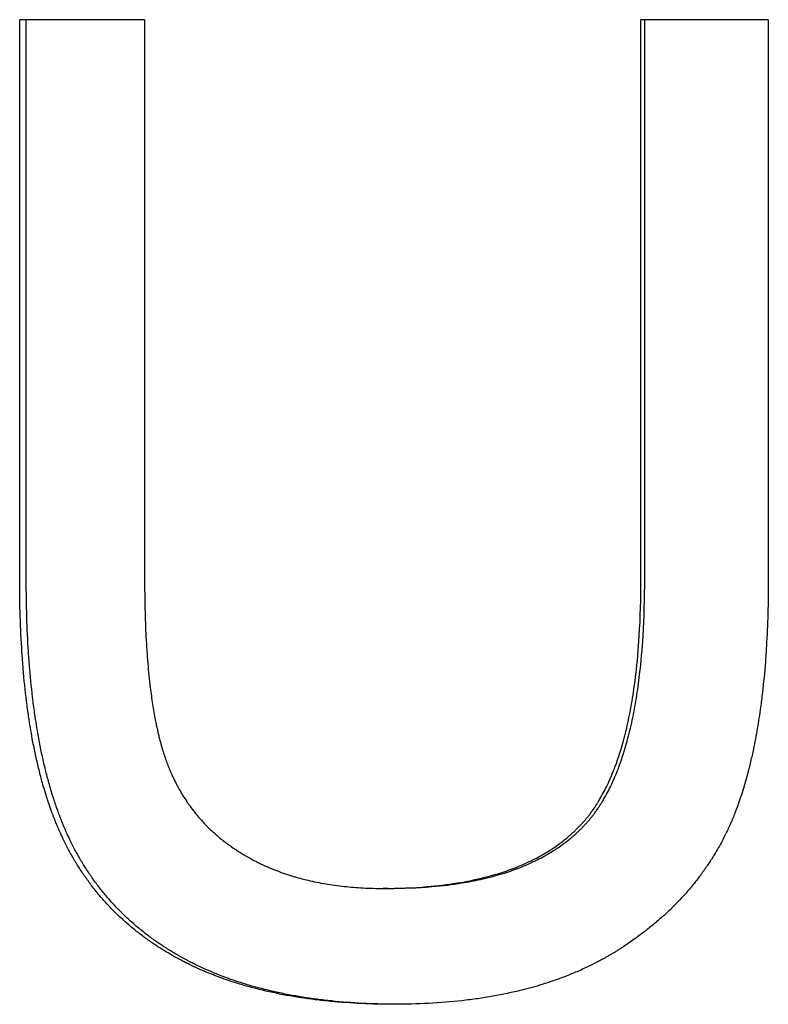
# Model space of a CAD drawing. Extents: x -0.04 to 7.61, y -2.49 to 5.24.
# Tile 7 of 13: x 4.65 to 4.93, y 3.14 to 3.5. Entities that reach past the tile are written whole.
import ezdxf

# ---------------------------------------------------------------- set-up
doc = ezdxf.new("R2010")
doc.units = 0
doc.header["$MEASUREMENT"] = 0
doc.layers.get('0').update_dxf_attribs({"linetype": 'CONTINUOUS'})

msp = doc.modelspace()

# ---------------------------------------------------------------- linework, layer by layer
for p, q in [((4.69468, 3.50486), (4.64825, 3.50486)), ((4.64825, 3.29687), (4.64825, 3.50486)), ((4.69468, 3.50486), (4.69468, 3.29715)), ((4.87918, 3.29715), (4.87918, 3.50486)), ((4.92652, 3.50486), (4.87918, 3.50486)), ((4.92652, 3.50486), (4.92652, 3.29687)), ((4.78516, 3.18191), (4.78333, 3.18191))]:
    msp.add_line(p, q)
for points in [[(4.6507, 3.29687), (4.6507, 3.3662), (4.6507, 3.43553), (4.6507, 3.50486)], [(4.88058, 3.29715), (4.88058, 3.36639), (4.88058, 3.43562), (4.88058, 3.50486)]]:
    msp.add_open_spline(points, degree=3)
for points, knots in [([(4.78738, 3.13883), (4.78324, 3.13883), (4.7792, 3.13892), (4.77525, 3.1391), (4.77131, 3.13928), (4.76745, 3.13955), (4.7637, 3.13992), (4.76182, 3.1401), (4.75997, 3.1403), (4.75814, 3.14053), (4.75447, 3.14098), (4.75091, 3.14153), (4.74744, 3.14216), (4.7457, 3.14248), (4.74399, 3.14282), (4.7423, 3.14318), (4.73893, 3.14391), (4.73564, 3.14472), (4.73246, 3.14563), (4.73086, 3.14609), (4.72929, 3.14656), (4.72775, 3.14706), (4.72543, 3.14781), (4.72316, 3.14861), (4.72095, 3.14946), (4.7191, 3.15017), (4.7173, 3.15091), (4.71553, 3.15169), (4.71517, 3.15185), (4.71482, 3.15201), (4.71447, 3.15217), (4.71341, 3.15264), (4.71237, 3.15313), (4.71135, 3.15363), (4.71083, 3.15388), (4.71032, 3.15414), (4.70981, 3.1544), (4.70931, 3.15465), (4.7088, 3.15491), (4.7083, 3.15518), (4.70814, 3.15527), (4.70797, 3.15535), (4.7078, 3.15544), (4.70731, 3.15571), (4.70681, 3.15598), (4.70632, 3.15625), (4.70599, 3.15643), (4.70567, 3.15661), (4.70534, 3.1568), (4.70518, 3.15689), (4.70502, 3.15698), (4.70485, 3.15708), (4.70437, 3.15735), (4.70389, 3.15763), (4.70341, 3.15792), (4.70309, 3.15811), (4.70277, 3.1583), (4.70246, 3.15849), (4.70183, 3.15887), (4.7012, 3.15926), (4.70058, 3.15965), (4.70027, 3.15985), (4.69996, 3.16005), (4.69965, 3.16025), (4.69873, 3.16085), (4.69783, 3.16146), (4.69693, 3.16208), (4.69634, 3.16249), (4.69575, 3.16291), (4.69516, 3.16333), (4.69399, 3.16418), (4.69285, 3.16505), (4.69173, 3.16594), (4.69117, 3.16638), (4.69061, 3.16683), (4.69006, 3.16729), (4.68842, 3.16865), (4.68682, 3.17006), (4.68528, 3.17152), (4.68426, 3.17249), (4.68326, 3.17348), (4.68228, 3.17449), (4.68081, 3.17601), (4.67939, 3.17757), (4.67803, 3.17918), (4.67758, 3.17971), (4.67713, 3.18025), (4.67669, 3.1808), (4.6758, 3.18189), (4.67494, 3.18301), (4.6741, 3.18414), (4.67368, 3.18471), (4.67327, 3.18528), (4.67286, 3.18585), (4.67205, 3.18701), (4.67126, 3.18818), (4.67049, 3.18938), (4.67011, 3.18997), (4.66973, 3.19058), (4.66936, 3.19118), (4.66862, 3.1924), (4.6679, 3.19363), (4.6672, 3.19489), (4.66685, 3.19552), (4.66651, 3.19615), (4.66617, 3.19679), (4.66567, 3.19774), (4.66518, 3.19871), (4.6647, 3.19969), (4.66454, 3.20002), (4.66438, 3.20035), (4.66423, 3.20068), (4.66399, 3.20117), (4.66376, 3.20167), (4.66353, 3.20217), (4.66346, 3.20233), (4.66338, 3.2025), (4.66331, 3.20267), (4.66316, 3.203), (4.66301, 3.20334), (4.66286, 3.20367), (4.66278, 3.20384), (4.66271, 3.20401), (4.66264, 3.20418), (4.66249, 3.20452), (4.66235, 3.20486), (4.6622, 3.2052), (4.66199, 3.20571), (4.66178, 3.20622), (4.66157, 3.20674), (4.6615, 3.20691), (4.66143, 3.20708), (4.66136, 3.20726), (4.66122, 3.2076), (4.66109, 3.20795), (4.66095, 3.2083), (4.66088, 3.20848), (4.66082, 3.20865), (4.66075, 3.20883), (4.66062, 3.20918), (4.66048, 3.20953), (4.66035, 3.20989), (4.66028, 3.21007), (4.66022, 3.21025), (4.66015, 3.21043), (4.65996, 3.21096), (4.65976, 3.2115), (4.65957, 3.21205), (4.65944, 3.21241), (4.65931, 3.21278), (4.65919, 3.21315), (4.65894, 3.21388), (4.65869, 3.21463), (4.65845, 3.21538), (4.65833, 3.21575), (4.65821, 3.21613), (4.65809, 3.21651), (4.65773, 3.21765), (4.65738, 3.21881), (4.65704, 3.21998), (4.65682, 3.22076), (4.6566, 3.22155), (4.65638, 3.22235), (4.65595, 3.22395), (4.65553, 3.22558), (4.65513, 3.22724), (4.65493, 3.22806), (4.65474, 3.2289), (4.65455, 3.22975), (4.65416, 3.23144), (4.6538, 3.23316), (4.65345, 3.23491), (4.65328, 3.23579), (4.65311, 3.23667), (4.65295, 3.23756), (4.65245, 3.24024), (4.652, 3.24299), (4.65158, 3.2458), (4.6513, 3.24768), (4.65104, 3.24959), (4.6508, 3.25153), (4.65032, 3.25541), (4.6499, 3.25942), (4.64955, 3.26355), (4.64938, 3.26561), (4.64923, 3.26771), (4.64909, 3.26984), (4.64881, 3.27409), (4.6486, 3.27848), (4.64846, 3.28298), (4.64832, 3.28749), (4.64825, 3.29212), (4.64825, 3.29687)], [0, 0, 0, 0, 0.125, 0.125, 0.125, 0.25, 0.25, 0.25, 0.3125, 0.3125, 0.3125, 0.4375, 0.4375, 0.4375, 0.5, 0.5, 0.5, 0.625, 0.625, 0.625, 0.6875, 0.6875, 0.6875, 0.78125, 0.78125, 0.78125, 0.859375, 0.859375, 0.859375, 0.875, 0.875, 0.875, 0.921875, 0.921875, 0.921875, 0.945312, 0.945312, 0.945312, 0.96875, 0.96875, 0.96875, 0.976562, 0.976562, 0.976562, 1, 1, 1, 1.015625, 1.015625, 1.015625, 1.023438, 1.023438, 1.023438, 1.046875, 1.046875, 1.046875, 1.0625, 1.0625, 1.0625, 1.09375, 1.09375, 1.09375, 1.109375, 1.109375, 1.109375, 1.15625, 1.15625, 1.15625, 1.1875, 1.1875, 1.1875, 1.25, 1.25, 1.25, 1.28125, 1.28125, 1.28125, 1.375, 1.375, 1.375, 1.4375, 1.4375, 1.4375, 1.53125, 1.53125, 1.53125, 1.5625, 1.5625, 1.5625, 1.625, 1.625, 1.625, 1.65625, 1.65625, 1.65625, 1.71875, 1.71875, 1.71875, 1.75, 1.75, 1.75, 1.8125, 1.8125, 1.8125, 1.84375, 1.84375, 1.84375, 1.890625, 1.890625, 1.890625, 1.90625, 1.90625, 1.90625, 1.929688, 1.929688, 1.929688, 1.9375, 1.9375, 1.9375, 1.953125, 1.953125, 1.953125, 1.960938, 1.960938, 1.960938, 1.976562, 1.976562, 1.976562, 2, 2, 2, 2.007812, 2.007812, 2.007812, 2.023438, 2.023438, 2.023438, 2.03125, 2.03125, 2.03125, 2.046875, 2.046875, 2.046875, 2.054688, 2.054688, 2.054688, 2.078125, 2.078125, 2.078125, 2.09375, 2.09375, 2.09375, 2.125, 2.125, 2.125, 2.140625, 2.140625, 2.140625, 2.1875, 2.1875, 2.1875, 2.21875, 2.21875, 2.21875, 2.28125, 2.28125, 2.28125, 2.3125, 2.3125, 2.3125, 2.375, 2.375, 2.375, 2.40625, 2.40625, 2.40625, 2.5, 2.5, 2.5, 2.5625, 2.5625, 2.5625, 2.6875, 2.6875, 2.6875, 2.75, 2.75, 2.75, 2.875, 2.875, 2.875, 3, 3, 3, 3]), ([(4.78827, 3.13883), (4.78447, 3.13884), (4.78076, 3.13893), (4.77712, 3.1391), (4.77319, 3.13928), (4.76936, 3.13955), (4.76562, 3.13992), (4.76375, 3.1401), (4.7619, 3.1403), (4.76008, 3.14053), (4.75644, 3.14098), (4.75289, 3.14153), (4.74943, 3.14216), (4.7477, 3.14248), (4.746, 3.14282), (4.74432, 3.14318), (4.74096, 3.14391), (4.73769, 3.14472), (4.73452, 3.14563), (4.73293, 3.14609), (4.73137, 3.14656), (4.72983, 3.14706), (4.72752, 3.14781), (4.72527, 3.14861), (4.72306, 3.14946), (4.72233, 3.14974), (4.7216, 3.15003), (4.72088, 3.15033), (4.71979, 3.15077), (4.71872, 3.15123), (4.71766, 3.15169), (4.71731, 3.15185), (4.71696, 3.15201), (4.71661, 3.15217), (4.71591, 3.15248), (4.71522, 3.15281), (4.71453, 3.15314), (4.71419, 3.1533), (4.71384, 3.15347), (4.7135, 3.15363), (4.71299, 3.15388), (4.71248, 3.15414), (4.71198, 3.1544), (4.71181, 3.15448), (4.71164, 3.15457), (4.71147, 3.15465), (4.71114, 3.15483), (4.71081, 3.155), (4.71047, 3.15518), (4.71031, 3.15527), (4.71014, 3.15535), (4.70998, 3.15544), (4.70965, 3.15562), (4.70932, 3.1558), (4.70899, 3.15598), (4.70882, 3.15607), (4.70866, 3.15616), (4.7085, 3.15625), (4.70817, 3.15643), (4.70785, 3.15661), (4.70752, 3.1568), (4.70736, 3.15689), (4.7072, 3.15698), (4.70704, 3.15708), (4.70656, 3.15735), (4.70608, 3.15763), (4.7056, 3.15792), (4.70528, 3.15811), (4.70497, 3.1583), (4.70465, 3.15849), (4.70402, 3.15887), (4.7034, 3.15926), (4.70278, 3.15965), (4.70248, 3.15985), (4.70217, 3.16005), (4.70186, 3.16025), (4.70095, 3.16085), (4.70004, 3.16146), (4.69915, 3.16208), (4.69856, 3.16249), (4.69797, 3.16291), (4.69739, 3.16333), (4.69623, 3.16418), (4.69509, 3.16505), (4.69397, 3.16594), (4.69341, 3.16638), (4.69286, 3.16683), (4.69232, 3.16729), (4.69068, 3.16865), (4.68909, 3.17006), (4.68756, 3.17152), (4.68654, 3.17249), (4.68554, 3.17348), (4.68456, 3.17449), (4.6831, 3.17601), (4.68169, 3.17757), (4.68034, 3.17918), (4.67988, 3.17971), (4.67944, 3.18025), (4.679, 3.1808), (4.67812, 3.18189), (4.67726, 3.18301), (4.67643, 3.18414), (4.67601, 3.18471), (4.6756, 3.18528), (4.67519, 3.18585), (4.67438, 3.18701), (4.6736, 3.18818), (4.67283, 3.18938), (4.67245, 3.18997), (4.67208, 3.19058), (4.67171, 3.19118), (4.67097, 3.1924), (4.67025, 3.19363), (4.66956, 3.19489), (4.66921, 3.19552), (4.66887, 3.19615), (4.66853, 3.19679), (4.66803, 3.19774), (4.66754, 3.19871), (4.66707, 3.19969), (4.66691, 3.20002), (4.66675, 3.20035), (4.6666, 3.20068), (4.66636, 3.20117), (4.66613, 3.20167), (4.6659, 3.20217), (4.66583, 3.20233), (4.66575, 3.2025), (4.66568, 3.20267), (4.66553, 3.203), (4.66538, 3.20334), (4.66523, 3.20367), (4.66516, 3.20384), (4.66509, 3.20401), (4.66501, 3.20418), (4.66487, 3.20452), (4.66472, 3.20486), (4.66458, 3.2052), (4.66451, 3.20537), (4.66444, 3.20554), (4.66437, 3.20571), (4.66423, 3.20605), (4.66409, 3.20639), (4.66395, 3.20674), (4.66388, 3.20691), (4.66381, 3.20708), (4.66374, 3.20726), (4.66361, 3.2076), (4.66347, 3.20795), (4.66334, 3.2083), (4.66327, 3.20848), (4.6632, 3.20865), (4.66313, 3.20883), (4.663, 3.20918), (4.66287, 3.20953), (4.66274, 3.20989), (4.66267, 3.21007), (4.6626, 3.21025), (4.66254, 3.21043), (4.66234, 3.21096), (4.66215, 3.2115), (4.66196, 3.21205), (4.66183, 3.21241), (4.66171, 3.21278), (4.66158, 3.21315), (4.66133, 3.21388), (4.66108, 3.21463), (4.66084, 3.21538), (4.66072, 3.21575), (4.6606, 3.21613), (4.66048, 3.21651), (4.66013, 3.21765), (4.65978, 3.21881), (4.65944, 3.21998), (4.65922, 3.22076), (4.659, 3.22155), (4.65878, 3.22235), (4.65835, 3.22395), (4.65794, 3.22558), (4.65754, 3.22724), (4.65734, 3.22806), (4.65715, 3.2289), (4.65696, 3.22975), (4.65658, 3.23144), (4.65622, 3.23316), (4.65587, 3.23491), (4.6557, 3.23579), (4.65553, 3.23667), (4.65537, 3.23756), (4.65487, 3.24024), (4.65442, 3.24299), (4.65401, 3.2458), (4.65373, 3.24768), (4.65347, 3.24959), (4.65323, 3.25153), (4.65275, 3.25541), (4.65233, 3.25942), (4.65199, 3.26355), (4.65182, 3.26561), (4.65166, 3.26771), (4.65152, 3.26984), (4.65125, 3.27409), (4.65104, 3.27848), (4.6509, 3.28298), (4.65076, 3.28749), (4.6507, 3.29212), (4.6507, 3.29687)], [0.009341, 0.009341, 0.009341, 0.009341, 0.125, 0.125, 0.125, 0.25, 0.25, 0.25, 0.3125, 0.3125, 0.3125, 0.4375, 0.4375, 0.4375, 0.5, 0.5, 0.5, 0.625, 0.625, 0.625, 0.6875, 0.6875, 0.6875, 0.78125, 0.78125, 0.78125, 0.8125, 0.8125, 0.8125, 0.859375, 0.859375, 0.859375, 0.875, 0.875, 0.875, 0.90625, 0.90625, 0.90625, 0.921875, 0.921875, 0.921875, 0.945312, 0.945312, 0.945312, 0.953125, 0.953125, 0.953125, 0.96875, 0.96875, 0.96875, 0.976562, 0.976562, 0.976562, 0.992188, 0.992188, 0.992188, 1, 1, 1, 1.015625, 1.015625, 1.015625, 1.023438, 1.023438, 1.023438, 1.046875, 1.046875, 1.046875, 1.0625, 1.0625, 1.0625, 1.09375, 1.09375, 1.09375, 1.109375, 1.109375, 1.109375, 1.15625, 1.15625, 1.15625, 1.1875, 1.1875, 1.1875, 1.25, 1.25, 1.25, 1.28125, 1.28125, 1.28125, 1.375, 1.375, 1.375, 1.4375, 1.4375, 1.4375, 1.53125, 1.53125, 1.53125, 1.5625, 1.5625, 1.5625, 1.625, 1.625, 1.625, 1.65625, 1.65625, 1.65625, 1.71875, 1.71875, 1.71875, 1.75, 1.75, 1.75, 1.8125, 1.8125, 1.8125, 1.84375, 1.84375, 1.84375, 1.890625, 1.890625, 1.890625, 1.90625, 1.90625, 1.90625, 1.929688, 1.929688, 1.929688, 1.9375, 1.9375, 1.9375, 1.953125, 1.953125, 1.953125, 1.960938, 1.960938, 1.960938, 1.976562, 1.976562, 1.976562, 1.984375, 1.984375, 1.984375, 2, 2, 2, 2.007812, 2.007812, 2.007812, 2.023438, 2.023438, 2.023438, 2.03125, 2.03125, 2.03125, 2.046875, 2.046875, 2.046875, 2.054688, 2.054688, 2.054688, 2.078125, 2.078125, 2.078125, 2.09375, 2.09375, 2.09375, 2.125, 2.125, 2.125, 2.140625, 2.140625, 2.140625, 2.1875, 2.1875, 2.1875, 2.21875, 2.21875, 2.21875, 2.28125, 2.28125, 2.28125, 2.3125, 2.3125, 2.3125, 2.375, 2.375, 2.375, 2.40625, 2.40625, 2.40625, 2.5, 2.5, 2.5, 2.5625, 2.5625, 2.5625, 2.6875, 2.6875, 2.6875, 2.75, 2.75, 2.75, 2.875, 2.875, 2.875, 3, 3, 3, 3]), ([(4.69468, 3.29715), (4.69468, 3.29326), (4.69472, 3.2895), (4.69481, 3.28587), (4.6949, 3.28224), (4.69503, 3.27873), (4.6952, 3.27535), (4.69529, 3.27366), (4.69539, 3.27201), (4.6955, 3.27038), (4.69572, 3.26713), (4.69598, 3.264), (4.69629, 3.26101), (4.69644, 3.25951), (4.69661, 3.25804), (4.69678, 3.25661), (4.69705, 3.25446), (4.69734, 3.25238), (4.69765, 3.25037), (4.69796, 3.24836), (4.6983, 3.24642), (4.69866, 3.24455), (4.69878, 3.24393), (4.6989, 3.24332), (4.69903, 3.24271), (4.69928, 3.2415), (4.69955, 3.24032), (4.69982, 3.23917), (4.69996, 3.2386), (4.7001, 3.23803), (4.70024, 3.23747), (4.70045, 3.23663), (4.70068, 3.23581), (4.7009, 3.23501), (4.70113, 3.23421), (4.70136, 3.23343), (4.7016, 3.23266), (4.7018, 3.23202), (4.702, 3.23139), (4.70221, 3.23078), (4.70225, 3.23066), (4.70229, 3.23054), (4.70233, 3.23041), (4.70254, 3.22981), (4.70276, 3.22921), (4.70297, 3.22863), (4.70311, 3.22828), (4.70324, 3.22793), (4.70337, 3.22759), (4.70351, 3.22724), (4.70364, 3.2269), (4.70378, 3.22656), (4.70383, 3.22644), (4.70388, 3.22633), (4.70392, 3.22622), (4.70402, 3.22599), (4.70411, 3.22576), (4.70421, 3.22554), (4.70426, 3.22543), (4.7043, 3.22531), (4.70435, 3.2252), (4.7045, 3.22487), (4.70465, 3.22453), (4.7048, 3.2242), (4.7049, 3.22398), (4.705, 3.22376), (4.7051, 3.22354), (4.7053, 3.2231), (4.70551, 3.22266), (4.70572, 3.22223), (4.70583, 3.22201), (4.70593, 3.22179), (4.70604, 3.22158), (4.70626, 3.22115), (4.70648, 3.22072), (4.7067, 3.2203), (4.70681, 3.22009), (4.70693, 3.21988), (4.70704, 3.21967), (4.70738, 3.21904), (4.70773, 3.21841), (4.70809, 3.2178), (4.70833, 3.21739), (4.70858, 3.21698), (4.70883, 3.21658), (4.70932, 3.21577), (4.70983, 3.21498), (4.71036, 3.2142), (4.71063, 3.21381), (4.71089, 3.21342), (4.71117, 3.21304), (4.71171, 3.21227), (4.71227, 3.21151), (4.71285, 3.21077), (4.71314, 3.2104), (4.71343, 3.21004), (4.71372, 3.20967), (4.71461, 3.20858), (4.71554, 3.20752), (4.7165, 3.20649), (4.71714, 3.2058), (4.7178, 3.20512), (4.71847, 3.20446), (4.71948, 3.20347), (4.72053, 3.20251), (4.72161, 3.20157), (4.72197, 3.20126), (4.72233, 3.20095), (4.7227, 3.20065), (4.72344, 3.20004), (4.72419, 3.19945), (4.72496, 3.19886), (4.72535, 3.19857), (4.72574, 3.19828), (4.72613, 3.198), (4.72672, 3.19757), (4.72732, 3.19715), (4.72793, 3.19674), (4.72813, 3.1966), (4.72833, 3.19647), (4.72854, 3.19633), (4.72895, 3.19606), (4.72936, 3.19579), (4.72978, 3.19553), (4.72999, 3.1954), (4.7302, 3.19526), (4.73041, 3.19513), (4.73072, 3.19494), (4.73104, 3.19474), (4.73136, 3.19455), (4.73147, 3.19449), (4.73158, 3.19442), (4.73168, 3.19436), (4.7319, 3.19423), (4.73211, 3.1941), (4.73233, 3.19398), (4.73244, 3.19392), (4.73255, 3.19385), (4.73266, 3.19379), (4.73298, 3.1936), (4.73331, 3.19342), (4.73364, 3.19324), (4.73386, 3.19311), (4.73408, 3.19299), (4.7343, 3.19287), (4.73474, 3.19263), (4.73519, 3.1924), (4.73564, 3.19217), (4.73586, 3.19205), (4.73609, 3.19194), (4.73631, 3.19182), (4.73677, 3.19159), (4.73722, 3.19137), (4.73768, 3.19115), (4.73791, 3.19104), (4.73814, 3.19093), (4.73837, 3.19082), (4.73906, 3.1905), (4.73976, 3.19018), (4.74046, 3.18988), (4.74093, 3.18967), (4.74141, 3.18947), (4.74188, 3.18927), (4.74283, 3.18888), (4.7438, 3.1885), (4.74477, 3.18814), (4.74526, 3.18796), (4.74575, 3.18778), (4.74625, 3.18761), (4.74724, 3.18727), (4.74824, 3.18694), (4.74925, 3.18662), (4.74976, 3.18646), (4.75027, 3.18631), (4.75078, 3.18616), (4.75232, 3.18571), (4.75389, 3.1853), (4.75548, 3.18492), (4.75654, 3.18467), (4.75762, 3.18444), (4.7587, 3.18422), (4.76088, 3.18378), (4.7631, 3.1834), (4.76537, 3.18308), (4.76651, 3.18293), (4.76766, 3.18279), (4.76882, 3.18266), (4.77114, 3.18241), (4.77351, 3.18222), (4.77593, 3.18209), (4.77834, 3.18197), (4.78081, 3.18191), (4.78333, 3.18191)], [0, 0, 0, 0, 0.125, 0.125, 0.125, 0.25, 0.25, 0.25, 0.3125, 0.3125, 0.3125, 0.4375, 0.4375, 0.4375, 0.5, 0.5, 0.5, 0.59375, 0.59375, 0.59375, 0.6875, 0.6875, 0.6875, 0.71875, 0.71875, 0.71875, 0.78125, 0.78125, 0.78125, 0.8125, 0.8125, 0.8125, 0.859375, 0.859375, 0.859375, 0.90625, 0.90625, 0.90625, 0.945312, 0.945312, 0.945312, 0.953125, 0.953125, 0.953125, 0.992188, 0.992188, 0.992188, 1.015625, 1.015625, 1.015625, 1.039062, 1.039062, 1.039062, 1.046875, 1.046875, 1.046875, 1.0625, 1.0625, 1.0625, 1.070312, 1.070312, 1.070312, 1.09375, 1.09375, 1.09375, 1.109375, 1.109375, 1.109375, 1.140625, 1.140625, 1.140625, 1.15625, 1.15625, 1.15625, 1.1875, 1.1875, 1.1875, 1.203125, 1.203125, 1.203125, 1.25, 1.25, 1.25, 1.28125, 1.28125, 1.28125, 1.34375, 1.34375, 1.34375, 1.375, 1.375, 1.375, 1.4375, 1.4375, 1.4375, 1.46875, 1.46875, 1.46875, 1.5625, 1.5625, 1.5625, 1.625, 1.625, 1.625, 1.71875, 1.71875, 1.71875, 1.75, 1.75, 1.75, 1.8125, 1.8125, 1.8125, 1.84375, 1.84375, 1.84375, 1.890625, 1.890625, 1.890625, 1.90625, 1.90625, 1.90625, 1.9375, 1.9375, 1.9375, 1.953125, 1.953125, 1.953125, 1.976562, 1.976562, 1.976562, 1.984375, 1.984375, 1.984375, 2, 2, 2, 2.007812, 2.007812, 2.007812, 2.03125, 2.03125, 2.03125, 2.046875, 2.046875, 2.046875, 2.078125, 2.078125, 2.078125, 2.09375, 2.09375, 2.09375, 2.125, 2.125, 2.125, 2.140625, 2.140625, 2.140625, 2.1875, 2.1875, 2.1875, 2.21875, 2.21875, 2.21875, 2.28125, 2.28125, 2.28125, 2.3125, 2.3125, 2.3125, 2.375, 2.375, 2.375, 2.40625, 2.40625, 2.40625, 2.5, 2.5, 2.5, 2.5625, 2.5625, 2.5625, 2.6875, 2.6875, 2.6875, 2.75, 2.75, 2.75, 2.875, 2.875, 2.875, 3, 3, 3, 3]), ([(4.78333, 3.18191), (4.78906, 3.18191), (4.79451, 3.18213), (4.7997, 3.18257), (4.80358, 3.1829), (4.80732, 3.18336), (4.8109, 3.18394), (4.81449, 3.18452), (4.81792, 3.18522), (4.8212, 3.18605), (4.82229, 3.18633), (4.82336, 3.18662), (4.82442, 3.18692), (4.82654, 3.18753), (4.82859, 3.18819), (4.83057, 3.18891), (4.83156, 3.18927), (4.83253, 3.18964), (4.83349, 3.19003), (4.83493, 3.19061), (4.83632, 3.19122), (4.83768, 3.19186), (4.83813, 3.19208), (4.83858, 3.19229), (4.83902, 3.19252), (4.83991, 3.19296), (4.84078, 3.19341), (4.84164, 3.19388), (4.84206, 3.19412), (4.84249, 3.19436), (4.84291, 3.1946), (4.84374, 3.19508), (4.84456, 3.19558), (4.84536, 3.19609), (4.84577, 3.19635), (4.84616, 3.1966), (4.84656, 3.19687), (4.84734, 3.19739), (4.84811, 3.19793), (4.84886, 3.19848), (4.84924, 3.19876), (4.84961, 3.19904), (4.84997, 3.19932), (4.85071, 3.19989), (4.85143, 3.20047), (4.85213, 3.20106), (4.85248, 3.20136), (4.85282, 3.20166), (4.85316, 3.20196), (4.85367, 3.20242), (4.85418, 3.20288), (4.85467, 3.20336), (4.85483, 3.20351), (4.855, 3.20367), (4.85516, 3.20383), (4.85548, 3.20415), (4.8558, 3.20447), (4.85612, 3.20479), (4.85628, 3.20496), (4.85643, 3.20512), (4.85659, 3.20528), (4.85682, 3.20553), (4.85705, 3.20578), (4.85728, 3.20603), (4.85736, 3.20611), (4.85744, 3.20619), (4.85751, 3.20628), (4.85766, 3.20645), (4.85781, 3.20662), (4.85797, 3.20679), (4.85804, 3.20688), (4.85812, 3.20696), (4.85819, 3.20705), (4.85834, 3.20722), (4.85849, 3.2074), (4.85864, 3.20758), (4.85871, 3.20766), (4.85878, 3.20775), (4.85886, 3.20784), (4.859, 3.20802), (4.85915, 3.2082), (4.8593, 3.20838), (4.85937, 3.20847), (4.85944, 3.20856), (4.85951, 3.20866), (4.85973, 3.20893), (4.85995, 3.20921), (4.86016, 3.20949), (4.8603, 3.20968), (4.86044, 3.20987), (4.86059, 3.21006), (4.86087, 3.21044), (4.86115, 3.21083), (4.86142, 3.21122), (4.86156, 3.21142), (4.86169, 3.21162), (4.86183, 3.21182), (4.86224, 3.21242), (4.86264, 3.21304), (4.86303, 3.21367), (4.8633, 3.21409), (4.86355, 3.21451), (4.86381, 3.21495), (4.86432, 3.21581), (4.86482, 3.2167), (4.86531, 3.21762), (4.86555, 3.21808), (4.86579, 3.21854), (4.86603, 3.21901), (4.8665, 3.21995), (4.86696, 3.22092), (4.86741, 3.22191), (4.86764, 3.2224), (4.86786, 3.22291), (4.86807, 3.22341), (4.86851, 3.22443), (4.86893, 3.22547), (4.86934, 3.22654), (4.86955, 3.22707), (4.86975, 3.22761), (4.86995, 3.22816), (4.87054, 3.2298), (4.87111, 3.23149), (4.87165, 3.23325), (4.87201, 3.23441), (4.87235, 3.23561), (4.87268, 3.23682), (4.87335, 3.23926), (4.87397, 3.2418), (4.87453, 3.24444), (4.87481, 3.24576), (4.87508, 3.2471), (4.87534, 3.24847), (4.87585, 3.25121), (4.87631, 3.25405), (4.87672, 3.257), (4.87692, 3.25847), (4.87712, 3.25996), (4.8773, 3.26149), (4.87783, 3.26605), (4.87826, 3.27084), (4.87856, 3.27586), (4.87897, 3.28255), (4.87918, 3.28965), (4.87918, 3.29715)], [0, 0, 0, 0, 0.166667, 0.166667, 0.166667, 0.291667, 0.291667, 0.291667, 0.416667, 0.416667, 0.416667, 0.458333, 0.458333, 0.458333, 0.541667, 0.541667, 0.541667, 0.583333, 0.583333, 0.583333, 0.645833, 0.645833, 0.645833, 0.666667, 0.666667, 0.666667, 0.708333, 0.708333, 0.708333, 0.729167, 0.729167, 0.729167, 0.770833, 0.770833, 0.770833, 0.791667, 0.791667, 0.791667, 0.833333, 0.833333, 0.833333, 0.854167, 0.854167, 0.854167, 0.895833, 0.895833, 0.895833, 0.916667, 0.916667, 0.916667, 0.947917, 0.947917, 0.947917, 0.958333, 0.958333, 0.958333, 0.979167, 0.979167, 0.979167, 0.989583, 0.989583, 0.989583, 1.005208, 1.005208, 1.005208, 1.010417, 1.010417, 1.010417, 1.020833, 1.020833, 1.020833, 1.026042, 1.026042, 1.026042, 1.036458, 1.036458, 1.036458, 1.041667, 1.041667, 1.041667, 1.052083, 1.052083, 1.052083, 1.057292, 1.057292, 1.057292, 1.072917, 1.072917, 1.072917, 1.083333, 1.083333, 1.083333, 1.104167, 1.104167, 1.104167, 1.114583, 1.114583, 1.114583, 1.145833, 1.145833, 1.145833, 1.166667, 1.166667, 1.166667, 1.208333, 1.208333, 1.208333, 1.229167, 1.229167, 1.229167, 1.270833, 1.270833, 1.270833, 1.291667, 1.291667, 1.291667, 1.333333, 1.333333, 1.333333, 1.354167, 1.354167, 1.354167, 1.416667, 1.416667, 1.416667, 1.458333, 1.458333, 1.458333, 1.541667, 1.541667, 1.541667, 1.583333, 1.583333, 1.583333, 1.666667, 1.666667, 1.666667, 1.708333, 1.708333, 1.708333, 1.833333, 1.833333, 1.833333, 2, 2, 2, 2]), ([(4.78516, 3.18191), (4.79086, 3.18191), (4.79629, 3.18213), (4.80145, 3.18257), (4.80532, 3.1829), (4.80904, 3.18336), (4.81261, 3.18394), (4.8138, 3.18413), (4.81497, 3.18434), (4.81613, 3.18456), (4.81844, 3.185), (4.82068, 3.1855), (4.82286, 3.18605), (4.82395, 3.18633), (4.82502, 3.18662), (4.82607, 3.18692), (4.82818, 3.18753), (4.83022, 3.18819), (4.83219, 3.18891), (4.83318, 3.18927), (4.83414, 3.18964), (4.8351, 3.19003), (4.83653, 3.19061), (4.83791, 3.19122), (4.83927, 3.19186), (4.83972, 3.19208), (4.84016, 3.19229), (4.84061, 3.19252), (4.84149, 3.19296), (4.84236, 3.19341), (4.84321, 3.19388), (4.84363, 3.19412), (4.84405, 3.19436), (4.84447, 3.1946), (4.8453, 3.19508), (4.84612, 3.19558), (4.84692, 3.19609), (4.84732, 3.19635), (4.84771, 3.1966), (4.8481, 3.19687), (4.84888, 3.19739), (4.84965, 3.19793), (4.8504, 3.19848), (4.85077, 3.19876), (4.85114, 3.19904), (4.85151, 3.19932), (4.85205, 3.19975), (4.85259, 3.20018), (4.85312, 3.20062), (4.8533, 3.20077), (4.85347, 3.20091), (4.85365, 3.20106), (4.854, 3.20136), (4.85434, 3.20166), (4.85468, 3.20196), (4.85485, 3.20212), (4.85502, 3.20227), (4.85519, 3.20242), (4.85544, 3.20265), (4.85569, 3.20289), (4.85593, 3.20312), (4.85618, 3.20335), (4.85643, 3.20359), (4.85667, 3.20383), (4.85675, 3.20391), (4.85683, 3.20399), (4.85691, 3.20407), (4.85707, 3.20423), (4.85723, 3.20439), (4.85739, 3.20455), (4.85747, 3.20463), (4.85754, 3.20471), (4.85762, 3.20479), (4.85778, 3.20496), (4.85794, 3.20512), (4.85809, 3.20528), (4.85817, 3.20536), (4.85825, 3.20545), (4.85832, 3.20553), (4.85848, 3.20569), (4.85863, 3.20586), (4.85878, 3.20603), (4.85886, 3.20611), (4.85893, 3.20619), (4.85901, 3.20628), (4.85916, 3.20645), (4.85931, 3.20662), (4.85946, 3.20679), (4.85954, 3.20688), (4.85961, 3.20696), (4.85968, 3.20705), (4.85983, 3.20722), (4.85998, 3.2074), (4.86013, 3.20758), (4.8602, 3.20766), (4.86028, 3.20775), (4.86035, 3.20784), (4.8605, 3.20802), (4.86064, 3.2082), (4.86079, 3.20838), (4.86086, 3.20847), (4.86093, 3.20856), (4.861, 3.20866), (4.86122, 3.20893), (4.86143, 3.20921), (4.86165, 3.20949), (4.86179, 3.20968), (4.86193, 3.20987), (4.86207, 3.21006), (4.86235, 3.21044), (4.86263, 3.21083), (4.8629, 3.21122), (4.86304, 3.21142), (4.86317, 3.21162), (4.86331, 3.21182), (4.86372, 3.21242), (4.86411, 3.21304), (4.86451, 3.21367), (4.86477, 3.21409), (4.86503, 3.21451), (4.86528, 3.21495), (4.86579, 3.21581), (4.86629, 3.2167), (4.86677, 3.21762), (4.86701, 3.21808), (4.86725, 3.21854), (4.86749, 3.21901), (4.86796, 3.21995), (4.86842, 3.22092), (4.86886, 3.22191), (4.86909, 3.2224), (4.86931, 3.22291), (4.86952, 3.22341), (4.86996, 3.22443), (4.87038, 3.22547), (4.87079, 3.22654), (4.87099, 3.22707), (4.87119, 3.22761), (4.87139, 3.22816), (4.87198, 3.2298), (4.87255, 3.23149), (4.87308, 3.23325), (4.87344, 3.23441), (4.87378, 3.23561), (4.87411, 3.23682), (4.87478, 3.23926), (4.87539, 3.2418), (4.87595, 3.24444), (4.87623, 3.24576), (4.8765, 3.2471), (4.87675, 3.24847), (4.87726, 3.25121), (4.87772, 3.25405), (4.87813, 3.257), (4.87834, 3.25847), (4.87853, 3.25996), (4.8787, 3.26149), (4.87924, 3.26605), (4.87966, 3.27084), (4.87997, 3.27586), (4.88038, 3.28255), (4.88058, 3.28965), (4.88058, 3.29715)], [0, 0, 0, 0, 0.166667, 0.166667, 0.166667, 0.291667, 0.291667, 0.291667, 0.333333, 0.333333, 0.333333, 0.416667, 0.416667, 0.416667, 0.458333, 0.458333, 0.458333, 0.541667, 0.541667, 0.541667, 0.583333, 0.583333, 0.583333, 0.645833, 0.645833, 0.645833, 0.666667, 0.666667, 0.666667, 0.708333, 0.708333, 0.708333, 0.729167, 0.729167, 0.729167, 0.770833, 0.770833, 0.770833, 0.791667, 0.791667, 0.791667, 0.833333, 0.833333, 0.833333, 0.854167, 0.854167, 0.854167, 0.885417, 0.885417, 0.885417, 0.895833, 0.895833, 0.895833, 0.916667, 0.916667, 0.916667, 0.927083, 0.927083, 0.927083, 0.942708, 0.942708, 0.942708, 0.958333, 0.958333, 0.958333, 0.963542, 0.963542, 0.963542, 0.973958, 0.973958, 0.973958, 0.979167, 0.979167, 0.979167, 0.989583, 0.989583, 0.989583, 0.994792, 0.994792, 0.994792, 1.005208, 1.005208, 1.005208, 1.010417, 1.010417, 1.010417, 1.020833, 1.020833, 1.020833, 1.026042, 1.026042, 1.026042, 1.036458, 1.036458, 1.036458, 1.041667, 1.041667, 1.041667, 1.052083, 1.052083, 1.052083, 1.057292, 1.057292, 1.057292, 1.072917, 1.072917, 1.072917, 1.083333, 1.083333, 1.083333, 1.104167, 1.104167, 1.104167, 1.114583, 1.114583, 1.114583, 1.145833, 1.145833, 1.145833, 1.166667, 1.166667, 1.166667, 1.208333, 1.208333, 1.208333, 1.229167, 1.229167, 1.229167, 1.270833, 1.270833, 1.270833, 1.291667, 1.291667, 1.291667, 1.333333, 1.333333, 1.333333, 1.354167, 1.354167, 1.354167, 1.416667, 1.416667, 1.416667, 1.458333, 1.458333, 1.458333, 1.541667, 1.541667, 1.541667, 1.583333, 1.583333, 1.583333, 1.666667, 1.666667, 1.666667, 1.708333, 1.708333, 1.708333, 1.833333, 1.833333, 1.833333, 2, 2, 2, 2]), ([(4.92652, 3.29687), (4.92652, 3.2925), (4.92646, 3.28824), (4.92634, 3.28408), (4.92623, 3.27992), (4.92605, 3.27588), (4.92581, 3.27194), (4.9257, 3.26997), (4.92556, 3.26803), (4.92542, 3.26612), (4.92512, 3.26222), (4.92476, 3.25844), (4.92433, 3.25477), (4.92412, 3.25291), (4.92389, 3.25107), (4.92364, 3.24927), (4.92327, 3.24656), (4.92287, 3.24391), (4.92243, 3.24133), (4.92199, 3.23875), (4.92151, 3.23624), (4.921, 3.2338), (4.92083, 3.23298), (4.92066, 3.23217), (4.92048, 3.23137), (4.92012, 3.22977), (4.91975, 3.2282), (4.91936, 3.22665), (4.91917, 3.22588), (4.91897, 3.22512), (4.91877, 3.22436), (4.91846, 3.22323), (4.91815, 3.22211), (4.91783, 3.221), (4.91773, 3.22064), (4.91762, 3.22027), (4.91751, 3.21991), (4.91718, 3.21882), (4.91685, 3.21774), (4.9165, 3.21668), (4.91633, 3.21615), (4.91616, 3.21563), (4.91598, 3.21511), (4.9158, 3.21459), (4.91562, 3.21407), (4.91544, 3.21356), (4.91526, 3.21304), (4.91508, 3.21253), (4.91489, 3.21203), (4.91471, 3.21153), (4.91452, 3.21103), (4.91433, 3.21053), (4.91427, 3.21036), (4.9142, 3.2102), (4.91414, 3.21003), (4.91401, 3.2097), (4.91388, 3.20937), (4.91375, 3.20904), (4.91368, 3.20888), (4.91362, 3.20872), (4.91355, 3.20855), (4.91342, 3.20823), (4.91328, 3.2079), (4.91315, 3.20757), (4.91308, 3.20741), (4.91301, 3.20725), (4.91294, 3.20709), (4.91273, 3.2066), (4.91252, 3.20612), (4.91231, 3.20563), (4.91216, 3.20531), (4.91202, 3.20499), (4.91187, 3.20467), (4.91158, 3.20403), (4.91128, 3.2034), (4.91098, 3.20276), (4.91083, 3.20245), (4.91067, 3.20213), (4.91052, 3.20182), (4.9102, 3.20119), (4.90989, 3.20057), (4.90956, 3.19995), (4.9094, 3.19964), (4.90924, 3.19933), (4.90907, 3.19902), (4.90858, 3.1981), (4.90807, 3.19718), (4.90754, 3.19627), (4.90719, 3.19567), (4.90683, 3.19507), (4.90647, 3.19447), (4.90575, 3.19328), (4.905, 3.1921), (4.90422, 3.19093), (4.90383, 3.19035), (4.90344, 3.18977), (4.90303, 3.1892), (4.90223, 3.18805), (4.9014, 3.18692), (4.90055, 3.1858), (4.90012, 3.18524), (4.89969, 3.18469), (4.89925, 3.18414), (4.89837, 3.18304), (4.89747, 3.18195), (4.89654, 3.18088), (4.89607, 3.18034), (4.8956, 3.17981), (4.89512, 3.17928), (4.89417, 3.17823), (4.89318, 3.17719), (4.89218, 3.17616), (4.89167, 3.17565), (4.89116, 3.17514), (4.89065, 3.17463), (4.88961, 3.17362), (4.88856, 3.17263), (4.88747, 3.17165), (4.88693, 3.17116), (4.88638, 3.17068), (4.88583, 3.17019), (4.88472, 3.16923), (4.88358, 3.16828), (4.88242, 3.16735), (4.88184, 3.16688), (4.88126, 3.16642), (4.88066, 3.16596), (4.87948, 3.16504), (4.87827, 3.16414), (4.87703, 3.16325), (4.87641, 3.16281), (4.87579, 3.16237), (4.87515, 3.16193), (4.87437, 3.16139), (4.87357, 3.16085), (4.87276, 3.16032), (4.8726, 3.16021), (4.87243, 3.16011), (4.87227, 3.16), (4.87195, 3.15979), (4.87162, 3.15958), (4.87129, 3.15937), (4.87113, 3.15926), (4.87096, 3.15916), (4.8708, 3.15905), (4.87047, 3.15884), (4.87014, 3.15863), (4.8698, 3.15843), (4.86964, 3.15832), (4.86947, 3.15822), (4.8693, 3.15812), (4.86897, 3.15791), (4.86863, 3.15771), (4.86829, 3.15751), (4.86812, 3.15741), (4.86795, 3.15731), (4.86778, 3.15721), (4.86744, 3.15701), (4.8671, 3.15681), (4.86676, 3.15661), (4.86659, 3.15652), (4.86642, 3.15642), (4.86625, 3.15632), (4.8659, 3.15613), (4.86555, 3.15593), (4.86521, 3.15574), (4.86503, 3.15564), (4.86486, 3.15555), (4.86468, 3.15545), (4.86416, 3.15517), (4.86363, 3.15489), (4.8631, 3.15461), (4.86275, 3.15442), (4.86239, 3.15424), (4.86204, 3.15406), (4.86096, 3.15351), (4.85988, 3.15298), (4.85878, 3.15247), (4.85805, 3.15212), (4.85731, 3.15178), (4.85656, 3.15145), (4.85507, 3.15079), (4.85355, 3.15015), (4.852, 3.14954), (4.85123, 3.14924), (4.85045, 3.14894), (4.84967, 3.14865), (4.8481, 3.14806), (4.84651, 3.1475), (4.84489, 3.14697), (4.84408, 3.14671), (4.84326, 3.14645), (4.84244, 3.14619), (4.83997, 3.14543), (4.83744, 3.14473), (4.83486, 3.14409), (4.83314, 3.14366), (4.83139, 3.14326), (4.82962, 3.14289), (4.82601, 3.14212), (4.8223, 3.14147), (4.81849, 3.14092), (4.81655, 3.14064), (4.81458, 3.14039), (4.81259, 3.14016), (4.8086, 3.13972), (4.80451, 3.13938), (4.80031, 3.13916), (4.7961, 3.13894), (4.79179, 3.13883), (4.78738, 3.13883)], [0, 0, 0, 0, 0.120776, 0.120776, 0.120776, 0.241552, 0.241552, 0.241552, 0.30194, 0.30194, 0.30194, 0.424828, 0.424828, 0.424828, 0.487328, 0.487328, 0.487328, 0.581078, 0.581078, 0.581078, 0.674828, 0.674828, 0.674828, 0.706078, 0.706078, 0.706078, 0.768578, 0.768578, 0.768578, 0.799828, 0.799828, 0.799828, 0.846703, 0.846703, 0.846703, 0.862328, 0.862328, 0.862328, 0.909203, 0.909203, 0.909203, 0.932641, 0.932641, 0.932641, 0.956078, 0.956078, 0.956078, 0.979516, 0.979516, 0.979516, 1.002953, 1.002953, 1.002953, 1.010766, 1.010766, 1.010766, 1.026391, 1.026391, 1.026391, 1.034203, 1.034203, 1.034203, 1.049828, 1.049828, 1.049828, 1.057641, 1.057641, 1.057641, 1.081078, 1.081078, 1.081078, 1.096703, 1.096703, 1.096703, 1.127953, 1.127953, 1.127953, 1.143578, 1.143578, 1.143578, 1.174828, 1.174828, 1.174828, 1.190453, 1.190453, 1.190453, 1.237328, 1.237328, 1.237328, 1.268578, 1.268578, 1.268578, 1.331078, 1.331078, 1.331078, 1.362328, 1.362328, 1.362328, 1.424828, 1.424828, 1.424828, 1.456078, 1.456078, 1.456078, 1.518578, 1.518578, 1.518578, 1.549828, 1.549828, 1.549828, 1.612328, 1.612328, 1.612328, 1.643578, 1.643578, 1.643578, 1.706078, 1.706078, 1.706078, 1.737328, 1.737328, 1.737328, 1.799828, 1.799828, 1.799828, 1.831078, 1.831078, 1.831078, 1.893578, 1.893578, 1.893578, 1.924828, 1.924828, 1.924828, 1.963891, 1.963891, 1.963891, 1.971703, 1.971703, 1.971703, 1.987328, 1.987328, 1.987328, 1.995141, 1.995141, 1.995141, 2.010766, 2.010766, 2.010766, 2.018578, 2.018578, 2.018578, 2.034203, 2.034203, 2.034203, 2.042016, 2.042016, 2.042016, 2.057641, 2.057641, 2.057641, 2.065453, 2.065453, 2.065453, 2.081078, 2.081078, 2.081078, 2.088891, 2.088891, 2.088891, 2.112328, 2.112328, 2.112328, 2.127953, 2.127953, 2.127953, 2.174828, 2.174828, 2.174828, 2.206078, 2.206078, 2.206078, 2.268578, 2.268578, 2.268578, 2.299828, 2.299828, 2.299828, 2.362328, 2.362328, 2.362328, 2.393578, 2.393578, 2.393578, 2.487328, 2.487328, 2.487328, 2.549828, 2.549828, 2.549828, 2.67694, 2.67694, 2.67694, 2.741552, 2.741552, 2.741552, 2.870776, 2.870776, 2.870776, 3, 3, 3, 3])]:
    msp.add_open_spline(points, degree=3, knots=knots)

doc.saveas('drawing.dxf')
